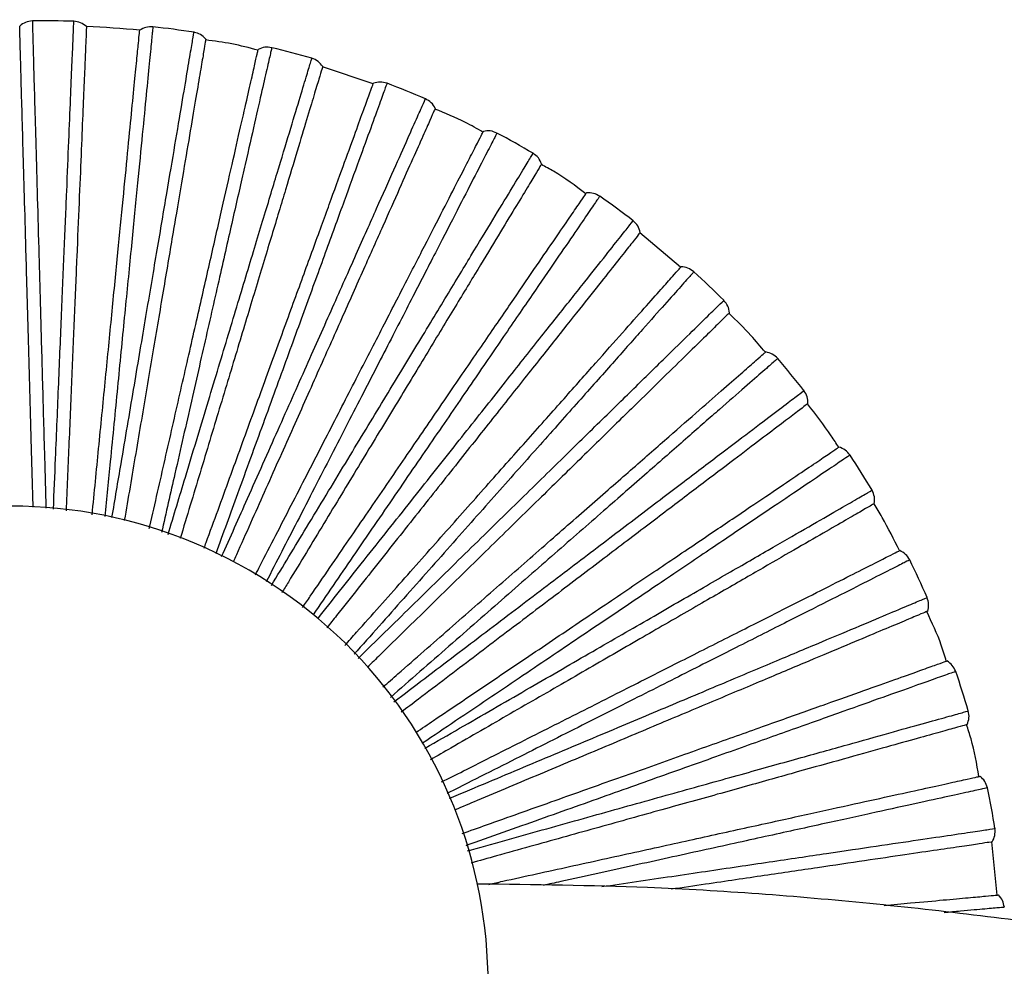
# Paper-space layout '_Inferior' of a CAD drawing. Header units: millimetres. Extents: x -509 to 509, y -547 to 549.
# Tile 26 of 32: x -44 to 59, y 450 to 549. Entities that reach past the tile are written whole.
import ezdxf

# ---------------------------------------------------------------- set-up
doc = ezdxf.new("R2010")
doc.units = ezdxf.units.MM

psp = doc.layouts.new('_Inferior')

# ---------------------------------------------------------------- linework, layer by layer
at = {"color": 7, "linetype": 'Continuous', "lineweight": 25}
for p, q in [((-7.43, 542.58), (-12.72, 544.37)), ((24.73, 523.4), (20.47, 527.01)), ((57.84, 457.73), (57.29, 463.28))]:
    psp.add_line(p, q, dxfattribs=at)
for centre, radius, start, end in [((-41.61, 448.68), 100.5, 88.3639, 90.8367), ((-41.61, 448.68), 100, 84.4007, 87.5994), ((-41.61, 448.68), 100.5, 81.1637, 83.6369), ((-41.61, 448.68), 100.5, 73.9634, 76.437), ((-41.61, 448.68), 100.5, 66.7632, 69.2369), ((-41.61, 448.68), 100.5, 59.5631, 62.0368), ((-41.61, 448.68), 100.5, 52.363, 54.8366), ((-41.61, 448.68), 100.5, 45.1631, 47.6364), ((-41.61, 448.68), 100.5, 37.9633, 40.4361), ((-41.61, 448.68), 100.5, 30.7636, 33.2359), ((-45.41, 448.41), 50, 60, 240), ((-41.61, 448.68), 100.5, 23.5639, 26.0357), ((-45.41, 448.41), 50, 240, 60), ((-41.61, 448.68), 100.5, 16.3642, 18.8356), ((-41.61, 448.68), 100.5, 9.1631, 11.6363)]:
    psp.add_arc(centre, radius, start, end, dxfattribs=at)
for points in [[(-43.08, 549.17), (-43.32, 549.14), (-43.81, 549.09), (-44.21, 548.79), (-44.4, 548.64)], [(-37.42, 548.59), (-37.62, 548.74), (-38.01, 549.04), (-38.5, 549.11), (-38.74, 549.14)], [(-30.47, 548.56), (-30.72, 548.56), (-31.21, 548.57), (-31.64, 548.32), (-31.85, 548.2)], [(-24.94, 547.28), (-25.11, 547.45), (-25.46, 547.8), (-25.94, 547.92), (-26.17, 547.98)], [(-18.04, 546.37), (-18.29, 546.41), (-18.78, 546.48), (-19.23, 546.29), (-19.46, 546.19)], [(-12.71, 544.41), (-12.86, 544.6), (-13.16, 545), (-13.62, 545.18), (-13.85, 545.27)], [(-5.98, 542.65), (-6.22, 542.71), (-6.7, 542.85), (-7.17, 542.71), (-7.41, 542.65)], [(-0.94, 540.03), (-1.06, 540.24), (-1.31, 540.67), (-1.75, 540.91), (-1.96, 541.02)], [(5.51, 537.44), (5.29, 537.54), (4.83, 537.73), (4.34, 537.65), (4.1, 537.62)], [(10.19, 534.21), (10.09, 534.44), (9.9, 534.89), (9.5, 535.18), (9.3, 535.33)], [(16.27, 530.84), (16.05, 530.96), (15.62, 531.2), (15.13, 531.19), (14.88, 531.19)], [(20.5, 527.05), (20.43, 527.28), (20.3, 527.76), (19.94, 528.09), (19.76, 528.26)], [(26.11, 522.93), (25.91, 523.08), (25.52, 523.38), (25.03, 523.43), (24.78, 523.46)], [(29.84, 518.64), (29.8, 518.89), (29.72, 519.37), (29.41, 519.75), (29.25, 519.94)], [(34.88, 513.86), (34.7, 514.03), (34.35, 514.38), (33.87, 514.49), (33.63, 514.55)], [(38.04, 509.14), (38.03, 509.38), (38.02, 509.88), (37.75, 510.29), (37.62, 510.5)], [(42.45, 503.76), (42.29, 503.95), (41.99, 504.34), (41.52, 504.51), (41.29, 504.6)], [(44.99, 498.68), (45.01, 498.92), (45.06, 499.41), (44.85, 499.86), (44.75, 500.08)], [(48.69, 492.79), (48.56, 493), (48.3, 493.42), (47.86, 493.65), (47.65, 493.76)], [(50.57, 487.43), (50.63, 487.67), (50.74, 488.15), (50.58, 488.62), (50.51, 488.85)], [(53.51, 481.12), (53.4, 481.35), (53.2, 481.8), (52.8, 482.08), (52.59, 482.22)], [(54.7, 475.57), (54.79, 475.8), (54.96, 476.26), (54.86, 476.75), (54.82, 476.99)], [(56.82, 468.95), (56.75, 469.18), (56.6, 469.66), (56.24, 469.99), (56.05, 470.15)], [(57.31, 463.29), (57.43, 463.5), (57.65, 463.94), (57.62, 464.44), (57.61, 464.68)], [(58.59, 456.45), (58.54, 456.69), (58.46, 457.18), (58.14, 457.55), (57.98, 457.74)]]:
    psp.add_open_spline(points, degree=3, dxfattribs=at)
for points, knots in [([(-43.08, 549.16), (-43.08, 549.06), (-43.07, 548.87), (-43.03, 547.26), (-42.96, 544.73), (-42.86, 541.21), (-42.73, 536.79), (-42.59, 531.52), (-42.42, 525.46), (-42.23, 518.72), (-42.03, 511.36), (-41.84, 504.5), (-41.71, 499.98), (-41.66, 498.21)], [0, 0, 0, 0, 0.094124, 0.188379, 0.282793, 0.376371, 0.470209, 0.564501, 0.658033, 0.752032, 0.846187, 0.939705, 1, 1, 1, 1]), ([(-40.87, 498.1), (-40.8, 499.88), (-40.61, 504.42), (-40.32, 511.31), (-40.02, 518.66), (-39.73, 525.41), (-39.48, 531.46), (-39.26, 536.74), (-39.08, 541.17), (-38.93, 544.67), (-38.82, 547.25), (-38.76, 548.7), (-38.74, 549.31), (-38.74, 549.13), (-38.74, 549.13)], [0, 0, 0, 0, 0.060557, 0.154824, 0.248335, 0.341962, 0.436196, 0.52964, 0.623406, 0.717546, 0.810954, 0.904897, 0.999473, 1, 1, 1, 1]), ([(-43, 498.31), (-43.06, 500.45), (-43.19, 505.05), (-43.37, 511.76), (-43.56, 518.43), (-43.73, 524.64), (-43.89, 530.29), (-44.03, 535.27), (-44.15, 539.5), (-44.25, 542.93), (-44.32, 545.55), (-44.37, 547.36), (-44.4, 548.44), (-44.4, 548.57), (-44.4, 548.64)], [0, 0, 0, 0, 0.074385, 0.159626, 0.246143, 0.333444, 0.421007, 0.508302, 0.594807, 0.680031, 0.763523, 0.84489, 0.923803, 1, 1, 1, 1]), ([(-37.42, 548.59), (-37.43, 548.52), (-37.43, 548.39), (-37.48, 547.31), (-37.55, 545.51), (-37.66, 542.89), (-37.81, 539.46), (-37.98, 535.23), (-38.19, 530.25), (-38.43, 524.61), (-38.69, 518.39), (-38.97, 511.73), (-39.26, 504.9), (-39.45, 500.18), (-39.55, 497.91)], [0, 0, 0, 0, 0.075865, 0.154433, 0.235445, 0.318573, 0.403425, 0.489553, 0.576467, 0.663647, 0.750567, 0.836707, 0.921576, 1, 1, 1, 1]), ([(-36.82, 497.51), (-36.6, 499.84), (-36.13, 504.61), (-35.45, 511.48), (-34.8, 518.12), (-34.2, 524.31), (-33.64, 529.94), (-33.16, 534.89), (-32.75, 539.1), (-32.41, 542.52), (-32.16, 545.13), (-31.98, 546.92), (-31.87, 548), (-31.86, 548.14), (-31.85, 548.2)], [0, 0, 0, 0, 0.080598, 0.165267, 0.251203, 0.337918, 0.424893, 0.511602, 0.597527, 0.682178, 0.76511, 0.845931, 0.924314, 1, 1, 1, 1]), ([(-30.47, 548.55), (-30.48, 548.46), (-30.5, 548.26), (-30.66, 546.66), (-30.91, 544.14), (-31.25, 540.64), (-31.68, 536.24), (-32.2, 530.99), (-32.79, 524.96), (-33.45, 518.24), (-34.17, 510.92), (-34.85, 503.92), (-35.31, 499.25), (-35.5, 497.32)], [0, 0, 0, 0, 0.093578, 0.187287, 0.281153, 0.374188, 0.467482, 0.561227, 0.654216, 0.747671, 0.84128, 0.934255, 1, 1, 1, 1]), ([(-34.75, 497.21), (-34.44, 499.1), (-33.65, 503.73), (-32.48, 510.66), (-31.26, 517.91), (-30.13, 524.57), (-29.12, 530.54), (-28.24, 535.75), (-27.5, 540.12), (-26.92, 543.58), (-26.49, 546.12), (-26.25, 547.56), (-26.15, 548.15), (-26.17, 547.98), (-26.17, 547.98)], [0, 0, 0, 0, 0.0649338, 0.1587614, 0.2518372, 0.3450276, 0.4388227, 0.5318317, 0.6251601, 0.7188623, 0.8118352, 0.9053402, 0.9994753, 1, 1, 1, 1]), ([(-24.94, 547.28), (-24.95, 547.21), (-24.97, 547.08), (-25.15, 546.01), (-25.45, 544.23), (-25.89, 541.65), (-26.46, 538.26), (-27.17, 534.09), (-28, 529.18), (-28.94, 523.61), (-29.98, 517.48), (-31.09, 510.9), (-32.25, 504.04), (-33.06, 499.26), (-33.46, 496.91)], [0, 0, 0, 0, 0.0755485, 0.1537897, 0.2344642, 0.3172454, 0.4017432, 0.4875124, 0.5740639, 0.6608815, 0.747439, 0.8332199, 0.9177349, 1, 1, 1, 1]), ([(-19.48, 546.11), (-20.39, 546.35), (-22.19, 546.84), (-24.03, 547.07), (-24.95, 547.19)], [0, 0, 0, 0, 0.5048017, 1, 1, 1, 1]), ([(-30.85, 496.07), (-30.83, 496.15), (-30.26, 498.65), (-29.18, 503.4), (-27.63, 510.22), (-26.15, 516.72), (-24.77, 522.79), (-23.52, 528.3), (-22.42, 533.15), (-21.48, 537.28), (-20.72, 540.62), (-20.14, 543.18), (-19.74, 544.94), (-19.5, 546), (-19.47, 546.13), (-19.46, 546.19)], [0, 0, 0, 0, 0.003014, 0.085523, 0.169738, 0.255214, 0.341464, 0.427974, 0.514218, 0.599683, 0.683881, 0.766368, 0.846756, 0.92472, 1, 1, 1, 1]), ([(-18.04, 546.37), (-18.06, 546.28), (-18.11, 546.08), (-18.46, 544.52), (-19.03, 542.05), (-19.81, 538.62), (-20.79, 534.3), (-21.96, 529.16), (-23.3, 523.25), (-24.79, 516.67), (-26.42, 509.5), (-28.02, 502.47), (-29.1, 497.72), (-29.57, 495.66)], [0, 0, 0, 0, 0.093018, 0.186166, 0.279471, 0.37195, 0.464685, 0.557869, 0.650302, 0.743198, 0.836247, 0.928666, 1, 1, 1, 1]), ([(-28.89, 495.44), (-28.28, 497.45), (-26.87, 502.12), (-24.79, 509.02), (-22.66, 516.07), (-20.71, 522.53), (-18.96, 528.33), (-17.43, 533.39), (-16.15, 537.63), (-15.14, 540.99), (-14.39, 543.46), (-13.97, 544.85), (-13.8, 545.43), (-13.85, 545.26), (-13.85, 545.26)], [0, 0, 0, 0, 0.070837, 0.164072, 0.256561, 0.349163, 0.442366, 0.534787, 0.627527, 0.720637, 0.813023, 0.905938, 0.999479, 1, 1, 1, 1]), ([(-12.71, 544.41), (-12.73, 544.35), (-12.77, 544.22), (-13.08, 543.18), (-13.6, 541.45), (-14.36, 538.94), (-15.35, 535.66), (-16.57, 531.61), (-18.01, 526.84), (-19.65, 521.43), (-21.44, 515.48), (-23.37, 509.1), (-25.39, 502.4), (-26.82, 497.68), (-27.57, 495.17), (-27.62, 495.03)], [0, 0, 0, 0, 0.07513, 0.152938, 0.233165, 0.315488, 0.399518, 0.484812, 0.570884, 0.657221, 0.743299, 0.828605, 0.912652, 0.994996, 1, 1, 1, 1]), ([(-25.1, 494.03), (-25.04, 494.22), (-24.12, 496.73), (-22.42, 501.41), (-20.03, 507.99), (-17.75, 514.25), (-15.62, 520.09), (-13.69, 525.4), (-11.98, 530.08), (-10.54, 534.06), (-9.36, 537.28), (-8.47, 539.75), (-7.85, 541.44), (-7.48, 542.46), (-7.43, 542.59), (-7.41, 542.65)], [0, 0, 0, 0, 0.006657, 0.088865, 0.172772, 0.257936, 0.343871, 0.430064, 0.515993, 0.601146, 0.685036, 0.767222, 0.847316, 0.924995, 1, 1, 1, 1]), ([(-5.98, 542.65), (-6.02, 542.55), (-6.09, 542.37), (-6.63, 540.86), (-7.5, 538.48), (-8.71, 535.17), (-10.22, 531.02), (-12.02, 526.06), (-14.1, 520.36), (-16.4, 514.03), (-18.92, 507.12), (-21.43, 500.23), (-23.13, 495.55), (-23.9, 493.44)], [0, 0, 0, 0, 0.092642, 0.185414, 0.278342, 0.370447, 0.462808, 0.555615, 0.647675, 0.740195, 0.832868, 0.924914, 1, 1, 1, 1]), ([(-23.28, 493.13), (-22.37, 495.17), (-20.34, 499.75), (-17.36, 506.44), (-14.37, 513.16), (-11.62, 519.33), (-9.16, 524.87), (-7.01, 529.69), (-5.2, 533.74), (-3.78, 536.95), (-2.73, 539.3), (-2.14, 540.63), (-1.89, 541.18), (-1.96, 541.02), (-1.96, 541.02)], [0, 0, 0, 0, 0.074737, 0.1675809, 0.259681, 0.3518943, 0.4447061, 0.53674, 0.6290899, 0.7218098, 0.8138079, 0.9063326, 0.9994808, 1, 1, 1, 1]), ([(-0.94, 540.03), (-0.96, 539.97), (-1.02, 539.85), (-1.46, 538.86), (-2.19, 537.21), (-3.26, 534.82), (-4.66, 531.68), (-6.38, 527.81), (-8.4, 523.27), (-10.7, 518.1), (-13.23, 512.42), (-15.94, 506.33), (-18.79, 499.94), (-20.85, 495.31), (-21.97, 492.8), (-22.08, 492.54)], [0, 0, 0, 0, 0.074794, 0.152255, 0.232124, 0.314079, 0.397733, 0.482646, 0.568334, 0.654285, 0.739978, 0.824903, 0.908574, 0.990551, 1, 1, 1, 1]), ([(4.05, 537.54), (3.45, 537.89), (1.83, 538.82), (0.1, 539.52), (-0.97, 539.95)], [0, 0, 0, 0, 0.377189, 1, 1, 1, 1]), ([(-19.74, 491.24), (-19.58, 491.54), (-18.3, 494.04), (-15.96, 498.59), (-12.76, 504.81), (-9.72, 510.74), (-6.87, 516.27), (-4.29, 521.3), (-2.01, 525.72), (-0.08, 529.49), (1.49, 532.54), (2.69, 534.87), (3.51, 536.48), (4.01, 537.44), (4.07, 537.56), (4.1, 537.62)], [0, 0, 0, 0, 0.011141, 0.092978, 0.176506, 0.261286, 0.346833, 0.432637, 0.518178, 0.602946, 0.686458, 0.768273, 0.848005, 0.925333, 1, 1, 1, 1]), ([(5.51, 537.44), (5.47, 537.35), (5.38, 537.18), (4.64, 535.75), (3.48, 533.49), (1.88, 530.37), (-0.15, 526.43), (-2.56, 521.74), (-5.33, 516.35), (-8.41, 510.35), (-11.78, 503.81), (-15.19, 497.17), (-17.54, 492.6), (-18.63, 490.48)], [0, 0, 0, 0, 0.092187, 0.184504, 0.276976, 0.368629, 0.460536, 0.552888, 0.644496, 0.736561, 0.828779, 0.920373, 1, 1, 1, 1]), ([(-18.08, 490.1), (-16.85, 492.14), (-14.18, 496.55), (-10.31, 502.94), (-6.5, 509.24), (-3, 515.01), (0.14, 520.2), (2.87, 524.72), (5.17, 528.51), (6.99, 531.51), (8.32, 533.71), (9.07, 534.96), (9.39, 535.47), (9.3, 535.33), (9.3, 535.32)], [0, 0, 0, 0, 0.079405, 0.171781, 0.263416, 0.355164, 0.447508, 0.539077, 0.630961, 0.723213, 0.814747, 0.906805, 0.999483, 1, 1, 1, 1]), ([(10.19, 534.21), (10.16, 534.16), (10.09, 534.05), (9.53, 533.12), (8.59, 531.57), (7.23, 529.33), (5.45, 526.39), (3.26, 522.77), (0.68, 518.52), (-2.24, 513.68), (-5.47, 508.36), (-8.92, 502.66), (-12.54, 496.68), (-15.25, 492.21), (-16.76, 489.72), (-16.99, 489.34)], [0, 0, 0, 0, 0.074398, 0.151447, 0.230893, 0.312414, 0.395625, 0.480088, 0.565321, 0.650816, 0.736055, 0.82053, 0.903758, 0.9853, 1, 1, 1, 1]), ([(14.82, 531.09), (13.72, 531.92), (12.23, 533.04), (10.59, 533.92), (10.16, 534.15)], [0, 0, 0, 0, 0.737686, 1, 1, 1, 1]), ([(-14.81, 487.82), (-14.54, 488.21), (-12.88, 490.64), (-9.91, 494.98), (-5.95, 500.75), (-2.19, 506.25), (1.32, 511.38), (4.52, 516.05), (7.33, 520.15), (9.72, 523.65), (11.66, 526.48), (13.14, 528.64), (14.16, 530.13), (14.77, 531.03), (14.85, 531.13), (14.88, 531.19)], [0, 0, 0, 0, 0.015704, 0.097163, 0.180306, 0.264694, 0.349846, 0.435255, 0.520401, 0.604778, 0.687904, 0.769342, 0.848707, 0.925678, 1, 1, 1, 1]), ([(16.27, 530.83), (16.21, 530.75), (16.1, 530.59), (15.19, 529.27), (13.76, 527.17), (11.77, 524.27), (9.27, 520.62), (6.29, 516.27), (2.87, 511.27), (-0.95, 505.7), (-5.1, 499.64), (-9.37, 493.41), (-12.32, 489.1), (-13.71, 487.06)], [0, 0, 0, 0, 0.09193, 0.183988, 0.276201, 0.367598, 0.459248, 0.551342, 0.642693, 0.734501, 0.826462, 0.917799, 1, 1, 1, 1]), ([(-13.23, 486.63), (-11.7, 488.57), (-8.44, 492.67), (-3.75, 498.59), (0.82, 504.36), (5.01, 509.65), (8.77, 514.4), (12.05, 518.54), (14.81, 522.01), (16.98, 524.76), (18.59, 526.78), (19.49, 527.92), (19.86, 528.4), (19.76, 528.26), (19.76, 528.26)], [0, 0, 0, 0, 0.081881, 0.174008, 0.265397, 0.356898, 0.448994, 0.540317, 0.631954, 0.723958, 0.815246, 0.907056, 0.999485, 1, 1, 1, 1]), ([(20.5, 527.05), (20.46, 527), (20.38, 526.89), (19.71, 526.04), (18.59, 524.63), (16.96, 522.57), (14.82, 519.88), (12.2, 516.57), (9.1, 512.66), (5.59, 508.24), (1.73, 503.36), (-2.41, 498.14), (-6.75, 492.66), (-10.06, 488.49), (-11.93, 486.12), (-12.27, 485.7)], [0, 0, 0, 0, 0.074155, 0.150953, 0.23014, 0.311394, 0.394334, 0.478521, 0.563476, 0.648692, 0.733653, 0.817852, 0.900808, 0.982084, 1, 1, 1, 1]), ([(-10.38, 483.85), (-9.98, 484.31), (-7.93, 486.61), (-4.35, 490.64), (0.29, 495.87), (4.71, 500.86), (8.85, 505.51), (12.6, 509.73), (15.9, 513.46), (18.71, 516.62), (20.99, 519.19), (22.73, 521.15), (23.93, 522.5), (24.65, 523.31), (24.74, 523.41), (24.78, 523.46)], [0, 0, 0, 0, 0.020091, 0.101187, 0.183959, 0.267972, 0.352745, 0.437772, 0.522539, 0.60654, 0.689296, 0.77037, 0.849381, 0.926009, 1, 1, 1, 1]), ([(26.11, 522.93), (26.04, 522.86), (25.91, 522.71), (24.84, 521.51), (23.16, 519.62), (20.83, 516.99), (17.89, 513.68), (14.38, 509.73), (10.36, 505.2), (5.88, 500.16), (1, 494.66), (-4.11, 488.9), (-7.68, 484.88), (-9.43, 482.92)], [0, 0, 0, 0, 0.091457, 0.183043, 0.274782, 0.36571, 0.456889, 0.54851, 0.639392, 0.730729, 0.822217, 0.913086, 1, 1, 1, 1]), ([(-8.99, 482.49), (-7.13, 484.31), (-3.29, 488.08), (2.2, 493.46), (7.46, 498.6), (12.28, 503.33), (16.61, 507.57), (20.39, 511.26), (23.55, 514.37), (26.06, 516.82), (27.9, 518.62), (28.94, 519.64), (29.37, 520.06), (29.25, 519.94), (29.25, 519.94)], [0, 0, 0, 0, 0.0861141, 0.1778164, 0.268784, 0.3598635, 0.4515341, 0.5424363, 0.6336507, 0.7252304, 0.8160974, 0.9074844, 0.9994872, 1, 1, 1, 1]), ([(29.84, 518.64), (29.79, 518.6), (29.7, 518.51), (28.92, 517.75), (27.63, 516.48), (25.76, 514.65), (23.3, 512.25), (20.28, 509.29), (16.72, 505.8), (12.69, 501.85), (8.24, 497.5), (3.48, 492.84), (-1.52, 487.94), (-5.38, 484.16), (-7.59, 481.99), (-8.04, 481.55)], [0, 0, 0, 0, 0.0739543, 0.1505445, 0.2295167, 0.3105511, 0.3932659, 0.4772252, 0.5619504, 0.646936, 0.7316671, 0.8156379, 0.8983694, 0.9794252, 1, 1, 1, 1]), ([(33.59, 514.51), (33.09, 515.1), (31.91, 516.54), (30.57, 517.83), (29.78, 518.59)], [0, 0, 0, 0, 0.41427, 1, 1, 1, 1]), ([(-6.41, 479.5), (-5.88, 479.95), (-3.5, 482.04), (0.61, 485.64), (5.88, 490.25), (10.89, 494.64), (15.57, 498.74), (19.82, 502.46), (23.57, 505.74), (26.75, 508.52), (29.33, 510.79), (31.31, 512.51), (32.66, 513.7), (33.48, 514.42), (33.58, 514.5), (33.63, 514.55)], [0, 0, 0, 0, 0.022729, 0.103607, 0.186156, 0.269942, 0.354487, 0.439286, 0.523825, 0.607599, 0.690132, 0.770988, 0.849787, 0.926208, 1, 1, 1, 1]), ([(34.88, 513.86), (34.8, 513.79), (34.66, 513.67), (33.45, 512.61), (31.54, 510.94), (28.89, 508.62), (25.57, 505.71), (21.6, 502.23), (17.04, 498.24), (11.96, 493.8), (6.43, 488.96), (0.56, 483.82), (-3.56, 480.21), (-5.62, 478.41)], [0, 0, 0, 0, 0.0911515, 0.1824307, 0.2738631, 0.3644861, 0.4553606, 0.546675, 0.6372532, 0.7282843, 0.8194662, 0.9100308, 1, 1, 1, 1]), ([(-5.27, 477.93), (-3.11, 479.58), (1.27, 482.9), (7.47, 487.61), (13.33, 492.06), (18.71, 496.14), (23.53, 499.81), (27.74, 503), (31.27, 505.68), (34.07, 507.8), (36.12, 509.36), (37.28, 510.24), (37.76, 510.6), (37.62, 510.5), (37.62, 510.5)], [0, 0, 0, 0, 0.089418, 0.180788, 0.271427, 0.362177, 0.453517, 0.54409, 0.634975, 0.726224, 0.816762, 0.907819, 0.999489, 1, 1, 1, 1]), ([(38.04, 509.14), (37.99, 509.1), (37.88, 509.02), (37.02, 508.36), (35.58, 507.27), (33.49, 505.69), (30.76, 503.61), (27.39, 501.05), (23.42, 498.04), (18.92, 494.63), (13.97, 490.86), (8.66, 486.84), (3.09, 482.61), (-1.32, 479.26), (-3.89, 477.31), (-4.49, 476.86)], [0, 0, 0, 0, 0.073646, 0.149917, 0.228559, 0.309256, 0.391626, 0.475235, 0.559606, 0.644238, 0.728615, 0.812236, 0.894622, 0.97534, 1, 1, 1, 1]), ([(41.27, 504.58), (41.01, 504.98), (40, 506.54), (38.86, 508.01), (38.01, 509.11)], [0, 0, 0, 0, 0.252599, 1, 1, 1, 1]), ([(-2.96, 474.75), (-2.34, 475.17), (0.33, 476.97), (4.91, 480.06), (10.71, 483.97), (16.24, 487.7), (21.39, 491.17), (26.08, 494.33), (30.21, 497.12), (33.71, 499.48), (36.56, 501.4), (38.73, 502.87), (40.23, 503.88), (41.13, 504.49), (41.24, 504.56), (41.29, 504.6)], [0, 0, 0, 0, 0.0244546, 0.1051893, 0.1875931, 0.2712313, 0.3556267, 0.4402756, 0.5246652, 0.6082919, 0.6906791, 0.7713925, 0.8500518, 0.9263387, 1, 1, 1, 1]), ([(42.45, 503.76), (42.36, 503.7), (42.2, 503.59), (40.87, 502.7), (38.77, 501.28), (35.85, 499.31), (32.18, 496.84), (27.81, 493.89), (22.79, 490.5), (17.19, 486.73), (11.1, 482.62), (4.58, 478.22), (0.07, 475.19), (-2.28, 473.6), (-2.29, 473.6)], [0, 0, 0, 0, 0.09102, 0.182167, 0.273467, 0.363959, 0.454702, 0.545884, 0.636331, 0.72723, 0.81828, 0.908714, 0.999782, 1, 1, 1, 1]), ([(-2.03, 473.07), (-2.01, 473.08), (0.44, 474.5), (5.16, 477.22), (11.97, 481.16), (18.33, 484.83), (24.18, 488.21), (29.43, 491.24), (34, 493.88), (37.84, 496.1), (40.88, 497.85), (43.11, 499.14), (44.37, 499.87), (44.89, 500.17), (44.74, 500.08), (44.74, 500.08)], [0, 0, 0, 0, 0.000473, 0.090968, 0.182183, 0.272668, 0.363263, 0.454447, 0.544866, 0.635596, 0.72669, 0.817074, 0.907976, 0.99949, 1, 1, 1, 1]), ([(44.99, 498.68), (44.93, 498.64), (44.82, 498.58), (43.88, 498.04), (42.32, 497.13), (40.05, 495.82), (37.07, 494.11), (33.41, 491.99), (29.1, 489.5), (24.2, 486.68), (18.82, 483.57), (13.05, 480.23), (6.99, 476.74), (2.14, 473.94), (-0.72, 472.29), (-1.43, 471.88)], [0, 0, 0, 0, 0.073476, 0.149572, 0.228034, 0.308545, 0.390725, 0.474142, 0.55832, 0.642756, 0.72694, 0.810368, 0.892565, 0.973097, 1, 1, 1, 1]), ([(47.63, 493.76), (47.04, 494.93), (46.2, 496.59), (45.25, 498.19), (44.97, 498.66)], [0, 0, 0, 0, 0.704827, 1, 1, 1, 1]), ([(-0.28, 469.56), (0.49, 469.94), (3.46, 471.44), (8.48, 473.98), (14.72, 477.13), (20.67, 480.14), (26.22, 482.94), (31.27, 485.49), (35.71, 487.74), (39.49, 489.64), (42.55, 491.19), (44.89, 492.37), (46.5, 493.19), (47.47, 493.68), (47.59, 493.74), (47.65, 493.76)], [0, 0, 0, 0, 0.027844, 0.108298, 0.190416, 0.273763, 0.357865, 0.44222, 0.526317, 0.609653, 0.691754, 0.772187, 0.850573, 0.926595, 1, 1, 1, 1]), ([(48.69, 492.79), (48.6, 492.74), (48.42, 492.66), (46.99, 491.93), (44.73, 490.79), (41.59, 489.2), (37.64, 487.21), (32.93, 484.83), (27.52, 482.1), (21.5, 479.06), (14.94, 475.75), (7.92, 472.2), (3, 469.72), (0.39, 468.4), (0.31, 468.36)], [0, 0, 0, 0, 0.090789, 0.181705, 0.272773, 0.363036, 0.453549, 0.5445, 0.634717, 0.725386, 0.816205, 0.90641, 0.997247, 1, 1, 1, 1]), ([(0.57, 467.85), (0.63, 467.88), (3.29, 469), (8.37, 471.13), (15.62, 474.18), (22.39, 477.03), (28.62, 479.65), (34.2, 482), (39.07, 484.05), (43.16, 485.76), (46.39, 487.12), (48.77, 488.12), (50.11, 488.69), (50.67, 488.92), (50.51, 488.85), (50.51, 488.85)], [0, 0, 0, 0, 0.002227, 0.092562, 0.183618, 0.273943, 0.36438, 0.455404, 0.545665, 0.636236, 0.727169, 0.817395, 0.908137, 0.999491, 1, 1, 1, 1]), ([(50.57, 487.43), (50.51, 487.4), (50.39, 487.35), (49.39, 486.93), (47.73, 486.23), (45.31, 485.22), (42.15, 483.89), (38.25, 482.25), (33.66, 480.32), (28.45, 478.13), (22.71, 475.72), (16.57, 473.13), (10.12, 470.42), (4.95, 468.25), (1.9, 466.97), (1.13, 466.64)], [0, 0, 0, 0, 0.073451, 0.149519, 0.227953, 0.308436, 0.390587, 0.473975, 0.558123, 0.64253, 0.726684, 0.810083, 0.892251, 0.972755, 1, 1, 1, 1]), ([(52.52, 482.2), (52.35, 482.76), (51.82, 484.54), (51.02, 486.23), (50.47, 487.38)], [0, 0, 0, 0, 0.313543, 1, 1, 1, 1]), ([(1.88, 464.16), (2.73, 464.47), (5.91, 465.6), (11.26, 467.5), (17.84, 469.85), (24.12, 472.08), (29.98, 474.17), (35.31, 476.07), (40, 477.74), (43.98, 479.16), (47.22, 480.31), (49.69, 481.19), (51.39, 481.79), (52.41, 482.16), (52.53, 482.2), (52.59, 482.22)], [0, 0, 0, 0, 0.029326, 0.109658, 0.19165, 0.274871, 0.358845, 0.443071, 0.527039, 0.610248, 0.692224, 0.772534, 0.850801, 0.926707, 1, 1, 1, 1]), ([(53.5, 481.12), (53.41, 481.09), (53.22, 481.02), (51.71, 480.49), (49.32, 479.64), (46.01, 478.46), (41.84, 476.97), (36.87, 475.2), (31.16, 473.17), (24.81, 470.91), (17.89, 468.45), (10.48, 465.81), (5.22, 463.94), (2.41, 462.94), (2.27, 462.89)], [0, 0, 0, 0, 0.090599, 0.181325, 0.272203, 0.362277, 0.452601, 0.543362, 0.633391, 0.723871, 0.8145, 0.904516, 0.995163, 1, 1, 1, 1]), ([(2.43, 462.36), (2.57, 462.39), (5.42, 463.19), (10.79, 464.69), (18.37, 466.81), (25.44, 468.79), (31.95, 470.6), (37.78, 472.23), (42.87, 473.65), (47.14, 474.85), (50.52, 475.79), (53, 476.48), (54.4, 476.87), (54.98, 477.04), (54.81, 476.99), (54.81, 476.99)], [0, 0, 0, 0, 0.004562, 0.094687, 0.185529, 0.275643, 0.365868, 0.456679, 0.546728, 0.637087, 0.727808, 0.817822, 0.908352, 0.999492, 1, 1, 1, 1]), ([(54.7, 475.57), (54.64, 475.55), (54.52, 475.52), (53.47, 475.22), (51.73, 474.74), (49.21, 474.03), (45.9, 473.11), (41.82, 471.97), (37.03, 470.63), (31.59, 469.11), (25.6, 467.44), (19.18, 465.65), (12.44, 463.77), (6.96, 462.24), (3.7, 461.33), (2.81, 461.08)], [0, 0, 0, 0, 0.07326, 0.14913, 0.227361, 0.307634, 0.389572, 0.472743, 0.556672, 0.640859, 0.724794, 0.807976, 0.889931, 0.970225, 1, 1, 1, 1]), ([(55.93, 470.12), (55.7, 471.45), (55.39, 473.29), (54.8, 475.06), (54.64, 475.55)], [0, 0, 0, 0, 0.722804, 1, 1, 1, 1]), ([(4.68, 458.85), (5.16, 458.96), (8.05, 459.6), (13.2, 460.73), (20.03, 462.23), (26.54, 463.66), (32.61, 465), (38.13, 466.21), (42.99, 467.28), (47.13, 468.19), (50.48, 468.92), (53.04, 469.49), (54.8, 469.87), (55.86, 470.11), (55.99, 470.14), (56.05, 470.15)], [0, 0, 0, 0, 0.016191, 0.09761, 0.180711, 0.265058, 0.350168, 0.435534, 0.520639, 0.604974, 0.688059, 0.769456, 0.848782, 0.925715, 1, 1, 1, 1]), ([(56.82, 468.95), (56.72, 468.93), (56.53, 468.88), (54.96, 468.54), (52.49, 467.99), (49.05, 467.24), (44.73, 466.29), (39.58, 465.16), (33.66, 463.86), (27.07, 462.41), (19.88, 460.83), (14.25, 459.59), (10.96, 458.87), (10.35, 458.74)], [0, 0, 0, 0, 0.097923, 0.195984, 0.294209, 0.391565, 0.48919, 0.587289, 0.684596, 0.78239, 0.880346, 0.977639, 1, 1, 1, 1]), ([(16.5, 458.61), (17.71, 458.79), (21.51, 459.35), (27.42, 460.22), (34.12, 461.21), (40.11, 462.1), (45.33, 462.87), (49.72, 463.52), (53.19, 464.03), (55.74, 464.41), (57.18, 464.62), (57.78, 464.71), (57.6, 464.68), (57.6, 464.68)], [0, 0, 0, 0, 0.049094, 0.154304, 0.259643, 0.365665, 0.470799, 0.576294, 0.682212, 0.787305, 0.893, 0.999407, 1, 1, 1, 1]), ([(57.31, 463.29), (57.25, 463.28), (57.12, 463.26), (56.05, 463.1), (54.26, 462.83), (51.67, 462.45), (48.27, 461.95), (44.08, 461.33), (39.16, 460.6), (33.56, 459.78), (28.4, 459.01), (24.95, 458.51), (23.75, 458.33)], [0, 0, 0, 0, 0.09517, 0.193733, 0.29536, 0.399642, 0.506086, 0.614131, 0.723162, 0.832529, 0.941567, 1, 1, 1, 1]), ([(340.26, 307.92), (337.82, 310.63), (330.65, 318.62), (318.09, 331.1), (302.71, 345.25), (286.91, 358.47), (270.67, 370.89), (253.93, 382.55), (236.68, 393.45), (218.96, 403.58), (199.95, 413.35), (179.61, 422.61), (157.93, 431.19), (135.83, 438.65), (113.38, 444.98), (90.65, 450.16), (67.67, 454.19), (44.53, 457.01), (23.11, 458.65), (9.41, 458.81), (3.48, 458.88)], [0, 0, 0, 0, 0.028755, 0.084793, 0.139772, 0.193742, 0.247445, 0.30115, 0.354851, 0.408548, 0.462247, 0.523616, 0.584982, 0.646345, 0.707715, 0.76909, 0.830461, 0.891828, 0.953194, 1, 1, 1, 1]), ([(46.01, 456.65), (46.96, 456.74), (49.33, 456.95), (52.27, 457.22), (54.91, 457.46), (56.7, 457.62), (57.78, 457.72), (57.91, 457.73), (57.98, 457.74)], [0, 0, 0, 0, 0.122444, 0.307019, 0.487843, 0.664066, 0.834974, 1, 1, 1, 1]), ([(58.58, 456.45), (58.49, 456.44), (58.3, 456.42), (56.66, 456.28), (54.69, 456.1), (52.88, 455.93), (52.29, 455.88)], [0, 0, 0, 0, 0.286494, 0.573389, 0.860766, 1, 1, 1, 1])]:
    psp.add_open_spline(points, degree=3, knots=knots, dxfattribs=at)

doc.saveas('drawing.dxf')
